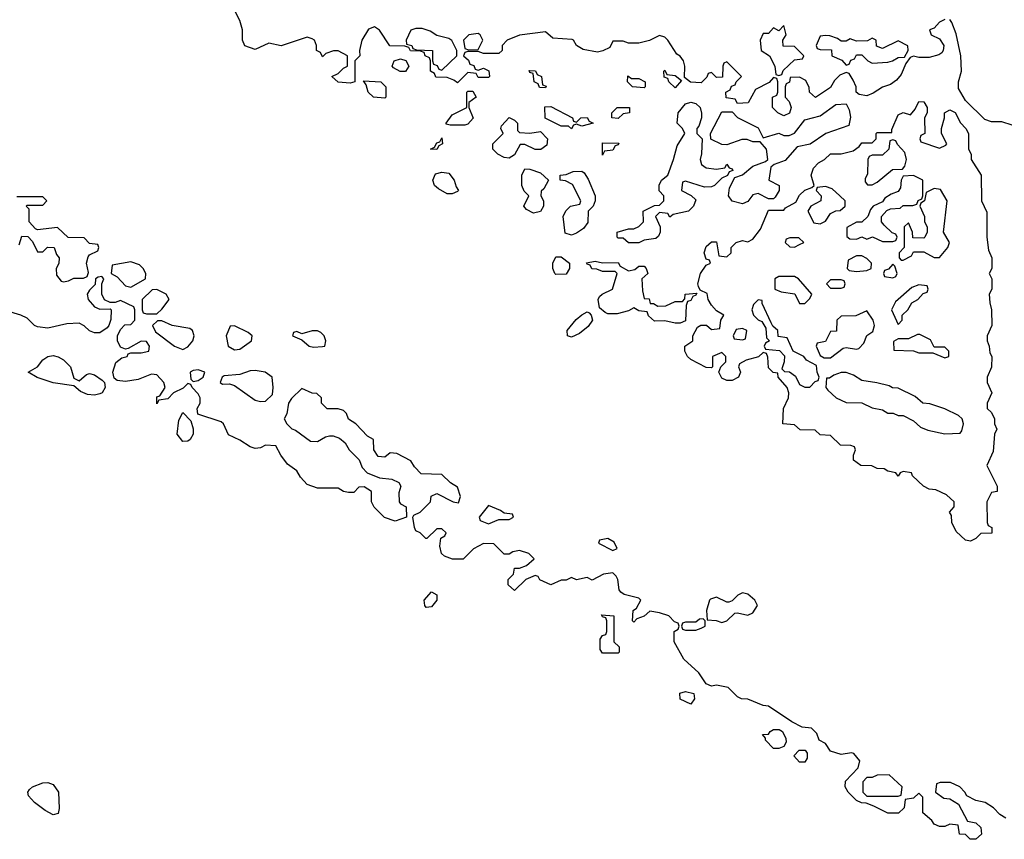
# Model space of a CAD drawing. Header units: inches. Extents: x 2668334 to 2765628, y 828034 to 955234.
# Tile 111 of 218: x 2705241 to 2709040, y 890628 to 893789. Entities that reach past the tile are written whole.
import ezdxf

# ---------------------------------------------------------------- set-up
doc = ezdxf.new("R2010")
doc.units = ezdxf.units.IN
doc.header["$MEASUREMENT"] = 0
doc.layers.add('C7809', color=7, linetype='Continuous')

msp = doc.modelspace()

# ---------------------------------------------------------------- linework, layer by layer
at = {"layer": 'C7809', "color": 4}
for points, elevation in [([(2708810, 893789.3), (2708790, 893779.3), (2708770, 893756), (2708752, 893750), (2708758, 893730), (2708790, 893714.9), (2708806.4, 893690), (2708804.4, 893670), (2708798.7, 893661.3), (2708787.1, 893652.9), (2708750, 893642.9), (2708710, 893642.7), (2708690, 893649), (2708676.9, 893643.1), (2708660.5, 893619.5), (2708642, 893578), (2708623.9, 893556.1), (2708601.1, 893538.9), (2708570, 893529.2), (2708534.4, 893505.6), (2708510, 893496), (2708480.2, 893500.2), (2708469, 893509), (2708468, 893530), (2708456.4, 893556.4), (2708442, 893582), (2708430, 893586), (2708405.4, 893574.6), (2708385.4, 893554.6), (2708370, 893528), (2708311, 893489), (2708288, 893510), (2708287.3, 893527.3), (2708274.6, 893554.6), (2708250, 893568), (2708214, 893566), (2708211.6, 893548.4), (2708198, 893542), (2708194, 893530), (2708194, 893490), (2708210, 893474), (2708218, 893450), (2708211, 893429), (2708190, 893418), (2708166, 893430), (2708146, 893450), (2708146, 893490), (2708162, 893498), (2708166, 893510), (2708166, 893550), (2708162, 893562), (2708150, 893566), (2708132.7, 893547.3), (2708079.6, 893520.4), (2708051.6, 893468.4), (2708010, 893466), (2708002, 893482), (2707967.3, 893487.3), (2707966, 893510), (2707982, 893518), (2707987.3, 893532.7), (2708002, 893538), (2708006, 893550), (2708026, 893570), (2707970, 893626), (2707958, 893622), (2707954, 893610), (2707952.7, 893567.3), (2707930, 893566), (2707910, 893586), (2707898, 893582), (2707892.7, 893567.3), (2707870, 893546), (2707828.7, 893548.7), (2707806, 893566), (2707808, 893610), (2707802, 893630), (2707790, 893648), (2707776.4, 893656.4), (2707742, 893710), (2707730, 893722), (2707710, 893728.7), (2707670.8, 893709.2), (2707630, 893698), (2707590, 893698), (2707570, 893706), (2707530, 893706), (2707518, 893682), (2707491.6, 893668.4), (2707470, 893664), (2707414.6, 893674.6), (2707388.9, 893688.9), (2707378, 893710), (2707372.5, 893712.5), (2707298, 893718), (2707270, 893742), (2707170, 893729.2), (2707122, 893710), (2707102, 893690), (2707102, 893670), (2707090, 893658), (2707030, 893658), (2707010, 893666), (2706970, 893666), (2706958, 893662), (2706954, 893650), (2706972.7, 893632.7), (2706978, 893618), (2706992.7, 893612.7), (2706998, 893598), (2707010, 893594), (2707030, 893602), (2707051.6, 893591.6), (2707054, 893570), (2707050, 893566), (2707010, 893566), (2707002, 893582), (2706970, 893586), (2706930, 893546), (2706916.4, 893556.4), (2706890, 893566), (2706847.3, 893567.3), (2706842, 893582), (2706826, 893590), (2706826, 893630), (2706822, 893642), (2706806, 893650), (2706802, 893662), (2706787.3, 893667.3), (2706748.4, 893668.4), (2706742, 893682), (2706727.3, 893687.3), (2706668.7, 893688.7), (2706630, 893748.7), (2706610, 893762), (2706587.3, 893752.7), (2706561, 893710), (2706552, 893670), (2706554, 893650), (2706534, 893630), (2706534, 893550), (2706516, 893544), (2706470, 893548), (2706446, 893570), (2706470, 893582), (2706490, 893602), (2706506, 893610), (2706506, 893650), (2706470, 893668.7), (2706451.6, 893668.4), (2706422, 893658), (2706410, 893646), (2706402, 893662), (2706386, 893670), (2706386, 893690), (2706378, 893710), (2706370, 893715.3), (2706350, 893722), (2706250, 893688.7), (2706202, 893698), (2706150, 893674), (2706110, 893688.7), (2706101.2, 893710), (2706101.2, 893750), (2706090, 893786), (2706050, 893866)], 12), ([(2709070, 893382), (2709030, 893394.5), (2708990, 893394.5), (2708964.4, 893404.4), (2708890, 893477.2), (2708863.3, 893523.3), (2708863.6, 893550), (2708875.1, 893590), (2708872.3, 893650), (2708854.5, 893734.5), (2708838, 893778), (2708829.2, 893789.2)], 12), ([(2705239, 892921), (2705250, 892954), (2705272.7, 892952.7), (2705290, 892934), (2705310, 892894), (2705330, 892894), (2705348.9, 892911.1), (2705374, 892910), (2705383.6, 892883.6), (2705394, 892870), (2705391.6, 892848.4), (2705382, 892830), (2705383.6, 892803.6), (2705401, 892781), (2705410, 892778), (2705430, 892782), (2705450, 892792), (2705487.3, 892792.7), (2705502, 892798), (2705506, 892814), (2705499, 892850), (2705505.2, 892874.8), (2705510, 892882), (2705542, 892898), (2705546, 892910), (2705542, 892922), (2705510, 892926), (2705490, 892948), (2705428.4, 892948.4), (2705387.3, 892987.3), (2705310, 892978), (2705302, 892982), (2705278, 893010), (2705278, 893058), (2705266, 893070), (2705270, 893074), (2705330, 893074), (2705346, 893090), (2705330, 893106), (2705230, 893106)], 16), ([(2709046, 890710), (2709023.1, 890723.1), (2708998, 890750), (2708966, 890770), (2708930, 890778), (2708895.3, 890795.3), (2708888, 890810), (2708868, 890830), (2708832.7, 890847.3), (2708792.7, 890847.3), (2708778, 890842), (2708774, 890810), (2708806.4, 890786.4), (2708830, 890784.7), (2708863.6, 890763.6), (2708898, 890698), (2708930, 890692), (2708950, 890674), (2708951.6, 890648.4), (2708930, 890628), (2708908.4, 890628.4), (2708890, 890646), (2708867.3, 890647.3), (2708862, 890682), (2708830, 890686), (2708810, 890678), (2708790, 890678), (2708770, 890686), (2708760.4, 890700.4), (2708726, 890730), (2708726, 890790), (2708710, 890806), (2708690, 890786), (2708658, 890782), (2708654, 890750), (2708631.3, 890728.7), (2708590, 890728.7), (2708536.4, 890756.4), (2708507.3, 890767.3), (2708488.4, 890768.4), (2708470, 890778), (2708438, 890810), (2708426, 890830), (2708427.3, 890852.7), (2708476.4, 890903.6), (2708482, 890930), (2708459, 890959), (2708450, 890962), (2708410, 890955.3), (2708370, 890968), (2708350, 890998), (2708326, 891010), (2708316.4, 891036.4), (2708296.4, 891056.4), (2708260.4, 891060.4), (2708220.4, 891080.4), (2708130, 891142), (2708110, 891144), (2708050, 891168.7), (2708026, 891170), (2708010, 891178), (2707974, 891214), (2707930, 891222), (2707910, 891218), (2707890, 891228), (2707862, 891270), (2707803.1, 891323.1), (2707766, 891390), (2707766, 891430), (2707782, 891438), (2707786, 891450), (2707782, 891462), (2707767.3, 891467.3), (2707746, 891490), (2707710, 891502), (2707672, 891508), (2707650, 891488), (2707622, 891478), (2707610, 891466), (2707606, 891470), (2707608, 891510), (2707620.4, 891519.6), (2707638, 891550), (2707630, 891558), (2707572.7, 891572.7), (2707560.9, 891580.9), (2707554, 891590), (2707548.7, 891630), (2707543.1, 891643.1), (2707530, 891655.3), (2707494, 891650), (2707450, 891628), (2707430, 891638), (2707390, 891628.7), (2707370, 891638), (2707350, 891628), (2707330, 891628), (2707290, 891609), (2707248.4, 891628.4), (2707242, 891642), (2707230, 891646), (2707194, 891630), (2707150, 891588), (2707126, 891610), (2707126, 891630), (2707146, 891650), (2707150, 891674), (2707170, 891674), (2707196.4, 891683.6), (2707226, 891710), (2707206, 891730), (2707170, 891742), (2707143.6, 891736.4), (2707130, 891728), (2707110, 891728), (2707070, 891768), (2707030, 891768.7), (2706991.6, 891748.4), (2706951.6, 891708.4), (2706911.6, 891708.4), (2706880.2, 891720.2), (2706868, 891730), (2706862, 891758), (2706866, 891790), (2706882, 891798), (2706886, 891810), (2706870, 891826), (2706850, 891826), (2706811.6, 891788.4), (2706808.4, 891788.4), (2706786, 891810), (2706770, 891818), (2706764, 891830), (2706758, 891870), (2706762, 891878), (2706786, 891890), (2706826, 891930), (2706828.9, 891951.1), (2706850, 891962), (2706914, 891930), (2706934, 891926), (2706942, 891950), (2706930, 891986), (2706903.1, 892003.1), (2706870, 892035.3), (2706790, 892038), (2706764, 892064), (2706750, 892088), (2706696.4, 892116.4), (2706670, 892118), (2706650, 892102), (2706624.7, 892104.7), (2706608, 892130), (2706606, 892170), (2706583.1, 892183.1), (2706538, 892230), (2706510, 892248), (2706502, 892270), (2706490, 892282), (2706470, 892288.7), (2706428, 892288), (2706406, 892310), (2706406, 892330), (2706387.3, 892347.3), (2706370, 892348), (2706330, 892366), (2706290, 892328), (2706278, 892310), (2706271.6, 892268.4), (2706262, 892250), (2706272, 892230), (2706291.1, 892211.1), (2706305.4, 892205.4), (2706363.6, 892163.6), (2706390, 892162), (2706420.4, 892179.6), (2706436.4, 892183.6), (2706450, 892184.7), (2706475.3, 892175.3), (2706496.9, 892156.9), (2706512, 892130), (2706551, 892091), (2706562, 892062), (2706582, 892042), (2706630, 892022), (2706676.9, 892016.9), (2706703.6, 892003.6), (2706712, 891990), (2706703.6, 891963.6), (2706704.7, 891930), (2706710, 891922), (2706732, 891910), (2706734, 891870), (2706690, 891855.3), (2706649.1, 891869.1), (2706608.7, 891908.7), (2706598, 891930), (2706598, 891970), (2706570, 891988), (2706550, 891986), (2706530, 891966), (2706510, 891966), (2706490, 891969), (2706470, 891982), (2706390, 891982.7), (2706350, 891996), (2706324.4, 892024.4), (2706310, 892049), (2706274.8, 892074.8), (2706248.7, 892110), (2706230, 892146), (2706190, 892148), (2706170, 892138), (2706150, 892135.3), (2706130, 892142), (2706090, 892168), (2706047.3, 892187.3), (2706028, 892230), (2706018, 892238), (2705928, 892268), (2705926, 892290), (2705938, 892310), (2705938, 892330), (2705930, 892346), (2705906, 892370), (2705902, 892382), (2705890, 892386), (2705871.6, 892368.4), (2705834, 892350), (2705812.7, 892327.3), (2705778, 892322), (2705770, 892308), (2705770, 892334), (2705782, 892338), (2705802, 892370), (2705797.2, 892390), (2705770, 892418.7), (2705750, 892421.6), (2705698.3, 892401.7), (2705650, 892393.7), (2705617.6, 892397.6), (2705606.2, 892406.2), (2705600.7, 892430), (2705612.7, 892467.3), (2705634.6, 892485.4), (2705655.3, 892490), (2705660.2, 892499.8), (2705670, 892504.7), (2705710, 892503.8), (2705739, 892510), (2705742, 892530), (2705730, 892548), (2705710, 892548.7), (2705659.6, 892520.4), (2705650, 892518), (2705630, 892526), (2705618, 892550), (2705618, 892570), (2705630, 892594), (2705647.3, 892612.7), (2705670, 892614), (2705686, 892630), (2705686, 892670), (2705682, 892682), (2705630, 892706), (2705610, 892698), (2705590, 892698), (2705568, 892708), (2705558, 892730), (2705558, 892770), (2705566, 892790), (2705558, 892798), (2705543.6, 892796.4), (2705534, 892790), (2705532.7, 892767.3), (2705510, 892746), (2705502, 892730), (2705504.7, 892710), (2705530, 892682), (2705550, 892672), (2705590, 892674), (2705594, 892670), (2705592.7, 892632.7), (2705584.7, 892610), (2705578.8, 892601.2), (2705550, 892581.2), (2705530, 892581.2), (2705510, 892589), (2705490, 892608.7), (2705470, 892619), (2705423.5, 892616.5), (2705350, 892599), (2705310, 892604), (2705298, 892610), (2705270, 892638), (2705246, 892650), (2705190, 892666)], 16)]:
    msp.add_lwpolyline(points, dxfattribs=dict(at, elevation=elevation))
for points, elevation in [([(2708190, 893766), (2708170, 893746), (2708150, 893758), (2708130, 893735.3), (2708110, 893735.3), (2708098, 893710), (2708102, 893670), (2708134, 893650), (2708154, 893610), (2708158, 893578), (2708170, 893574), (2708182, 893578), (2708187.3, 893592.7), (2708230, 893634), (2708262, 893638), (2708266, 893650), (2708230, 893686), (2708187.3, 893687.3), (2708186, 893710), (2708198, 893730)], 12), ([(2706770, 893755.3), (2706750, 893748), (2706732, 893710), (2706734, 893694), (2706754, 893690), (2706758, 893678), (2706772.7, 893672.7), (2706834, 893670), (2706834, 893630), (2706838, 893618), (2706852, 893612), (2706858, 893598), (2706870, 893594), (2706928, 893650), (2706928, 893670), (2706908.4, 893708.4), (2706896.4, 893716.4), (2706850, 893728), (2706824.7, 893744.7), (2706794.6, 893754.6)], 12), ([(2707010, 893735.3), (2706974, 893730), (2706954, 893710), (2706958, 893678), (2706972.7, 893672.7), (2707010, 893674), (2707028, 893710), (2707018, 893730)], 12), ([(2708350, 893728), (2708330, 893726), (2708314, 893690), (2708318, 893678), (2708330, 893674), (2708372.7, 893672.7), (2708374, 893650), (2708412.7, 893632.7), (2708430, 893614), (2708442, 893618), (2708447.3, 893632.7), (2708462, 893638), (2708470, 893654), (2708490, 893654), (2708514, 893630), (2708530, 893622), (2708590, 893625.5), (2708608, 893630), (2708630, 893642.8), (2708655.3, 893644.7), (2708668.7, 893670), (2708668, 893688), (2708630, 893708), (2708570, 893678), (2708547.3, 893687.3), (2708546, 893710), (2708530, 893718), (2708512, 893708), (2708470, 893706), (2708444.7, 893715.3), (2708430, 893706), (2708410, 893706), (2708396.4, 893716.4), (2708367.3, 893727.3)], 12), ([(2706730, 893588.7), (2706708.9, 893588.9), (2706683.1, 893603.1), (2706678, 893610), (2706686, 893630), (2706710, 893638), (2706731.3, 893631.3), (2706742, 893610)], 12), ([(2707270, 893526), (2707247.3, 893527.3), (2707242, 893542), (2707226, 893550), (2707222, 893582), (2707210, 893586), (2707207.3, 893592.7), (2707231.6, 893591.6), (2707238, 893578), (2707254, 893570), (2707258, 893538), (2707272.7, 893532.7)], 12), ([(2707602, 893562), (2707630, 893562), (2707654, 893550), (2707654, 893530), (2707650, 893526), (2707606, 893530), (2707586, 893550), (2707587.3, 893572.7)], 12), ([(2707770, 893526), (2707746, 893550), (2707742, 893562), (2707727.3, 893567.3), (2707726, 893590), (2707730, 893594), (2707738, 893578), (2707770, 893574), (2707794, 893554)], 12), ([(2706650, 893486), (2706606, 893490), (2706586, 893510), (2706578, 893538), (2706567.3, 893552.7), (2706634, 893550), (2706654, 893530), (2706654, 893490)], 12), ([(2706902, 893382), (2706886, 893386), (2706886, 893390), (2706910, 893422), (2706966, 893450), (2706966, 893510), (2706970, 893514), (2706990, 893514), (2707002, 893490), (2706974, 893470), (2706974, 893450), (2706991.3, 893408.7), (2706970, 893386), (2706958, 893382)], 12), ([(2707390, 893394), (2707406, 893410), (2707430, 893412), (2707438, 893398), (2707454, 893390), (2707410, 893378), (2707390, 893386), (2707378, 893382), (2707370, 893368), (2707358, 893378), (2707330, 893378), (2707268.9, 893408.9), (2707267.3, 893452.7), (2707290, 893454), (2707374, 893410), (2707378, 893398)], 12), ([(2707930, 893212), (2707962, 893218), (2707970, 893232), (2707978, 893218), (2707990, 893214), (2707992, 893208), (2707978, 893202), (2707972, 893188), (2707950, 893178), (2707922, 893150), (2707910, 893144), (2707883.1, 893143.1), (2707810, 893166), (2707798, 893162), (2707794, 893130), (2707831.6, 893111.6), (2707850, 893094), (2707841, 893070), (2707822, 893050), (2707762, 893038), (2707750, 893028), (2707742, 893042), (2707710, 893046), (2707694, 893030), (2707712, 892990), (2707712, 892970), (2707705.4, 892954.6), (2707695.3, 892944.7), (2707650, 892939), (2707630, 892928.7), (2707590, 892928), (2707570, 892946), (2707550, 892946), (2707546, 892950), (2707546, 892970), (2707590, 892982), (2707610, 892982), (2707630, 892992), (2707648, 893010), (2707646, 893050), (2707690, 893072), (2707710, 893074), (2707726, 893090), (2707726, 893110), (2707708.9, 893128.9), (2707708.9, 893151.1), (2707718, 893170), (2707742, 893190), (2707764, 893250), (2707777.2, 893302.8), (2707808, 893350), (2707798, 893370), (2707778, 893390), (2707782, 893430), (2707810, 893464.7), (2707830, 893471.3), (2707850, 893466), (2707866, 893450), (2707871.6, 893428.4), (2707872, 893410), (2707862, 893378), (2707854, 893370), (2707854, 893350), (2707874, 893330), (2707871.6, 893271.6), (2707866, 893250), (2707872, 893230), (2707890, 893218)], 12), ([(2708790, 893294), (2708814.6, 893305.4), (2708818, 893310), (2708798, 893350), (2708798, 893370), (2708808.7, 893410), (2708808.7, 893430), (2708830, 893442), (2708850.6, 893430.6), (2708870.7, 893390.7), (2708891.3, 893370), (2708902, 893350), (2708902, 893290), (2708912, 893270), (2708912, 893250), (2708951.3, 893190), (2708952, 893090), (2708972.7, 893047.3), (2708972, 892950), (2708979.6, 892899.6), (2708991.3, 892870), (2708991.3, 892830), (2708982, 892810), (2708991.3, 892790), (2708991.3, 892750), (2708982, 892730), (2708983.6, 892696.4), (2708991, 892670), (2708991.3, 892610), (2708974, 892570), (2708974, 892550), (2708982, 892530), (2708983.6, 892503.6), (2708992, 892490), (2708991.1, 892448.9), (2708974, 892410), (2708974, 892390), (2708991.3, 892350), (2708974, 892310), (2708974, 892290), (2708990, 892274), (2709002, 892250), (2709002, 892230), (2709011.3, 892210), (2709002, 892190), (2708996.9, 892123.1), (2708972, 892070), (2709012, 891990), (2709012, 891970), (2708990, 891966), (2708972, 891930), (2708974, 891850), (2708978, 891838), (2708992, 891830), (2708991.6, 891808.4), (2708950, 891808), (2708930, 891788), (2708910, 891778), (2708890, 891782), (2708854.6, 891814.6), (2708838, 891850), (2708836.4, 891876.4), (2708828, 891890), (2708846, 891910), (2708846, 891930), (2708816.4, 891956.4), (2708776.4, 891976.4), (2708750, 891978), (2708728, 891990), (2708686, 892030), (2708682, 892042), (2708650, 892046), (2708638, 892042), (2708630, 892028), (2708622, 892042), (2708590, 892048), (2708576.4, 892056.4), (2708550, 892058), (2708528.4, 892068.4), (2708486, 892070), (2708458, 892090), (2708458, 892110), (2708466, 892130), (2708462, 892142), (2708447.3, 892147.3), (2708408, 892148), (2708370, 892186), (2708330, 892188), (2708310, 892206), (2708252.7, 892207.3), (2708230, 892226), (2708186, 892230), (2708188, 892290), (2708208, 892330), (2708208.7, 892350), (2708202, 892370), (2708168, 892410), (2708166, 892426), (2708148.4, 892428.4), (2708130, 892446), (2708127.3, 892487.3), (2708122, 892502), (2708110, 892506), (2708091.6, 892488.4), (2708043.6, 892476.4), (2708018, 892462), (2708014, 892450), (2708022, 892430), (2708014, 892410), (2707990, 892398), (2707970, 892398), (2707950, 892406), (2707938, 892430), (2707946, 892450), (2707966, 892470), (2707966, 892490), (2707950, 892506), (2707914, 892490), (2707914, 892450), (2707910, 892446), (2707890, 892448), (2707830, 892478), (2707818, 892490), (2707808, 892510), (2707808, 892530), (2707838, 892550), (2707838, 892570), (2707856.4, 892603.6), (2707868.7, 892611.3), (2707891.3, 892611.3), (2707910, 892594), (2707942, 892598), (2707946, 892630), (2707958, 892650), (2707930, 892666), (2707910, 892688), (2707898, 892710), (2707893.6, 892733.6), (2707866, 892746), (2707860.4, 892760.4), (2707858, 892770), (2707868, 892810), (2707890, 892842), (2707906, 892850), (2707902, 892862), (2707890, 892866), (2707882, 892890), (2707890, 892914), (2707910, 892932), (2707930, 892932), (2707938, 892878), (2707970, 892874), (2707986, 892890), (2707986, 892910), (2708006, 892930), (2708030, 892938), (2708050, 892932), (2708070, 892942), (2708099, 892981), (2708130, 893054), (2708190, 893054), (2708196.4, 893063.6), (2708235.3, 893084.7), (2708250, 893112), (2708270, 893132), (2708298, 893142), (2708306, 893150), (2708295.3, 893190), (2708304, 893216), (2708323.1, 893236.9), (2708346, 893250), (2708370, 893272), (2708410, 893272), (2708456.4, 893283.6), (2708480.4, 893299.6), (2708490, 893314), (2708530, 893314), (2708546, 893330), (2708546, 893350), (2708550, 893354), (2708606, 893354), (2708606, 893366), (2708630, 893422), (2708650, 893431.3), (2708678, 893422), (2708696.4, 893443.6), (2708710, 893474), (2708730, 893472), (2708742, 893450), (2708742, 893430), (2708732, 893410), (2708734, 893350), (2708718, 893342), (2708714, 893330), (2708718, 893318)], 12), ([(2708130, 893098), (2708090, 893119), (2708070, 893113.2), (2708050, 893088), (2708030, 893079), (2707989.4, 893089.4), (2707976, 893110), (2707979.3, 893140.7), (2708000.2, 893179.8), (2708030, 893191.3), (2708070, 893224), (2708118, 893242), (2708128, 893250), (2708122, 893290), (2708098, 893318), (2708070, 893318), (2708047.3, 893327.3), (2708027.3, 893327.3), (2707970, 893306), (2707950, 893308), (2707908, 893328), (2707906, 893350), (2707950, 893434), (2707990, 893434), (2708010, 893412), (2708090, 893372), (2708110, 893334), (2708170, 893351.3), (2708190, 893342), (2708210, 893342), (2708230, 893351.3), (2708270, 893402.8), (2708330, 893418), (2708390, 893462), (2708430, 893464.7), (2708442, 893442), (2708446.8, 893413.2), (2708439.6, 893380.4), (2708352, 893350), (2708291, 893309), (2708240.7, 893299.3), (2708194, 893246), (2708152, 893230), (2708139.6, 893220.4), (2708132, 893170), (2708171.3, 893150), (2708171.3, 893130), (2708156, 893104), (2708150, 893098)], 12), ([(2707550, 893408), (2707526, 893410), (2707526, 893430), (2707546, 893450), (2707594, 893450), (2707594, 893430), (2707570, 893426)], 12), ([(2707210, 893352), (2707250, 893358), (2707278, 893330), (2707275.3, 893304.7), (2707251.6, 893288.4), (2707230, 893288), (2707190, 893308), (2707172.7, 893307.3), (2707150, 893268), (2707130, 893255.3), (2707110, 893258), (2707086, 893270), (2707066, 893290), (2707066, 893310), (2707106, 893350), (2707098, 893370), (2707100.4, 893379.6), (2707130, 893412), (2707150, 893402), (2707162, 893390), (2707162, 893362), (2707170, 893354)], 12), ([(2706850, 893288), (2706826, 893290), (2706842, 893298), (2706850, 893314), (2706862, 893318), (2706870, 893334), (2706872, 893310), (2706858, 893302)], 12), ([(2707490, 893266), (2707490, 893314), (2707552.7, 893312.7), (2707550, 893306), (2707538, 893302), (2707530, 893286), (2707498, 893282)], 12), ([(2708610, 893326), (2708598, 893322), (2708594, 893290), (2708570, 893266), (2708530, 893266), (2708518, 893262), (2708514, 893250), (2708512.7, 893192.7), (2708503.6, 893176.4), (2708503.6, 893163.6), (2708512.7, 893152.7), (2708530, 893152), (2708550, 893162), (2708608.4, 893211.6), (2708647.3, 893212.7), (2708656.4, 893223.6), (2708662, 893250), (2708656.4, 893276.4), (2708627.3, 893307.3), (2708622, 893322)], 12), ([(2706890, 893118), (2706856.5, 893136.5), (2706842, 893150), (2706835.3, 893170), (2706845.2, 893194.8), (2706870, 893201), (2706897.3, 893197.3), (2706918, 893170), (2706924.7, 893144.7), (2706934, 893130), (2706930, 893126), (2706910, 893118)], 12), ([(2707223.1, 893043.1), (2707196.4, 893056.4), (2707186, 893070), (2707206, 893110), (2707187.3, 893127.3), (2707178, 893150), (2707178, 893190), (2707190, 893214), (2707210, 893212), (2707250, 893198), (2707282, 893170), (2707263.6, 893136.4), (2707252.7, 893127.3), (2707252, 893110), (2707262, 893090), (2707262, 893070), (2707250, 893048.7)], 12), ([(2707370, 892958), (2707346, 892966), (2707338, 893030), (2707348, 893052), (2707366, 893070), (2707402, 893078), (2707406, 893090), (2707373.6, 893153.6), (2707347.3, 893167.3), (2707326, 893170), (2707326, 893190), (2707350, 893192), (2707376.4, 893203.6), (2707410, 893204.7), (2707418.8, 893198.8), (2707434.4, 893174.4), (2707462, 893110), (2707462, 893090), (2707454, 893070), (2707434, 893050), (2707432.7, 893007.3), (2707416.9, 892983.1), (2707390, 892966)], 12), ([(2708690, 893188), (2708650, 893186), (2708642, 893170), (2708639.6, 893140.4), (2708630, 893126), (2708603.6, 893116.4), (2708579.6, 893100.4), (2708570, 893086), (2708534, 893070), (2708523.6, 893056.4), (2708514, 893030), (2708490, 893008), (2708470, 893008), (2708432.7, 892987.3), (2708432.7, 892952.7), (2708443.6, 892943.6), (2708470, 892942), (2708490, 892952), (2708510, 892942), (2708532, 892952), (2708570, 892934), (2708610, 892934), (2708622, 892938), (2708626, 892950), (2708622, 892962), (2708607.3, 892967.3), (2708576.4, 892996.4), (2708566, 893010), (2708566, 893030), (2708587.3, 893052.7), (2708600.4, 893059.6), (2708638, 893062), (2708650, 893072), (2708687.3, 893072.7), (2708702, 893078), (2708708, 893092), (2708722, 893098), (2708726, 893110), (2708726, 893170)], 12), ([(2708350, 893146), (2708318, 893142), (2708314, 893130), (2708334, 893110), (2708332, 893090), (2708294, 893070), (2708282, 893050), (2708305.4, 893005.4), (2708330, 893002), (2708350, 893012), (2708370, 893042), (2708390, 893052), (2708407.3, 893052.7), (2708426, 893070), (2708426, 893090), (2708406, 893110), (2708376.4, 893136.4)], 12), ([(2708770, 893138), (2708738, 893122), (2708732, 893090), (2708718, 893082), (2708714, 893070), (2708732, 893030), (2708732, 893010), (2708742, 892990), (2708742, 892970), (2708734, 892950), (2708730, 892946), (2708687.3, 892947.3), (2708686, 892970), (2708670, 893006), (2708654, 892990), (2708654, 892910), (2708634, 892890), (2708634, 892870), (2708642, 892862), (2708650, 892862), (2708682, 892878), (2708690, 892894), (2708730, 892894), (2708770, 892872), (2708790, 892872), (2708822, 892910), (2708828, 892930), (2708806, 892970), (2708819, 893090), (2708794, 893134)], 12), ([(2708247.3, 892947.3), (2708212.7, 892947.3), (2708198, 892942), (2708194, 892930), (2708212.7, 892912.7), (2708230, 892912), (2708250, 892922), (2708266, 892930)], 12), ([(2705670, 892855.3), (2705598, 892842), (2705594, 892810), (2705616.9, 892796.9), (2705650, 892762), (2705670, 892758), (2705726, 892790), (2705728, 892810), (2705718, 892830), (2705703.1, 892843.1)], 16), ([(2707310, 892806), (2707306, 892810), (2707298, 892830), (2707298, 892850), (2707310, 892874), (2707330, 892874), (2707362, 892850), (2707362, 892830), (2707350, 892808)], 12), ([(2707490, 892851.3), (2707550, 892852), (2707558, 892838), (2707590, 892821), (2707614, 892826), (2707630, 892838), (2707650, 892838), (2707658, 892830), (2707664.7, 892810), (2707642, 892790), (2707643.5, 892743.5), (2707650, 892714), (2707670, 892712), (2707674, 892694), (2707686, 892694), (2707703.6, 892683.6), (2707734.6, 892685.4), (2707770, 892702), (2707798, 892702), (2707807.3, 892712.7), (2707809.1, 892730.9), (2707854, 892734), (2707850, 892726), (2707838, 892722), (2707830, 892706), (2707818, 892702), (2707812.7, 892687.3), (2707810, 892628), (2707790, 892618), (2707770, 892618), (2707730, 892628), (2707690, 892626), (2707667.3, 892647.3), (2707662, 892662), (2707630, 892666), (2707610, 892678), (2707590, 892666), (2707546, 892654), (2707510, 892655.1), (2707500.1, 892660.1), (2707478, 892678), (2707473.2, 892710), (2707478, 892722), (2707488, 892730), (2707528.7, 892750), (2707546, 892810), (2707538, 892818), (2707490, 892818), (2707467.3, 892827.3), (2707448.4, 892828.4), (2707442, 892842), (2707430, 892846), (2707428.4, 892851.6), (2707462, 892858)], 12), ([(2708490, 892878), (2708470, 892878), (2708438, 892862), (2708434, 892830), (2708442, 892822), (2708470, 892818), (2708510, 892822), (2708526, 892830), (2708528, 892850), (2708510, 892868)], 12), ([(2708610, 892846), (2708592.7, 892827.3), (2708578, 892822), (2708574, 892810), (2708578, 892798), (2708610, 892794), (2708622, 892798), (2708626, 892810), (2708618, 892838)], 12), ([(2708230, 892798), (2708170, 892798), (2708154, 892790), (2708154, 892750), (2708179.6, 892739.6), (2708232, 892732), (2708250, 892694), (2708270, 892694), (2708290, 892714), (2708298, 892730), (2708246, 892790)], 12), ([(2708410, 892786), (2708370, 892786), (2708354, 892770), (2708370, 892754), (2708410, 892754), (2708422, 892758), (2708426, 892770), (2708422, 892782)], 12), ([(2705770, 892748), (2705752.7, 892747.3), (2705714, 892710), (2705714, 892670), (2705718, 892658), (2705730, 892654), (2705770, 892654), (2705790, 892672), (2705818, 892710), (2705806, 892730)], 16), ([(2708710, 892766), (2708683.6, 892756.4), (2708619.6, 892700.4), (2708604.7, 892670), (2708630, 892614), (2708646, 892630), (2708646, 892650), (2708668, 892670), (2708683.1, 892696.9), (2708706, 892710), (2708727.3, 892732.7), (2708742, 892738), (2708746, 892750), (2708742, 892762)], 12), ([(2708090, 892708), (2708072, 892690), (2708066, 892670), (2708072, 892650), (2708090, 892632), (2708104.7, 892624.7), (2708119.6, 892599.6), (2708122, 892562), (2708134, 892550), (2708118, 892542), (2708114, 892530), (2708118, 892518), (2708172.7, 892512.7), (2708192, 892492), (2708191.1, 892468.9), (2708182, 892442), (2708192, 892432), (2708211, 892431), (2708234.8, 892414.8), (2708250, 892382), (2708270, 892372), (2708290, 892372), (2708310, 892394), (2708322, 892398), (2708326, 892410), (2708318, 892430), (2708315.3, 892455.3), (2708276.4, 892476.4), (2708266, 892490), (2708226, 892510), (2708202, 892562), (2708167.3, 892567.3), (2708166, 892590), (2708147.3, 892607.3), (2708140.4, 892620.4), (2708106, 892694), (2708106, 892706)], 12), ([(2707370, 892564.5), (2707355.3, 892570), (2707353.2, 892590), (2707387.5, 892632.5), (2707409.4, 892650.6), (2707430, 892662.8), (2707438.5, 892658.5), (2707446, 892650), (2707450.8, 892630.8), (2707434.6, 892605.4), (2707401.1, 892578.9)], 12), ([(2708510, 892666), (2708467.3, 892647.3), (2708410, 892646), (2708394, 892630), (2708392.7, 892587.3), (2708370, 892586), (2708350, 892548), (2708318, 892542), (2708314, 892530), (2708330, 892494), (2708344.7, 892484.7), (2708370, 892484.7), (2708418, 892522), (2708430, 892524.7), (2708470, 892518), (2708479, 892521), (2708498, 892542), (2708509.2, 892570.8), (2708533.2, 892586.8), (2708539, 892610), (2708534, 892630)], 12), ([(2705790, 892628), (2705772.7, 892627.3), (2705754, 892610), (2705764.7, 892584.7), (2705838.8, 892530), (2705870, 892517.3), (2705890, 892527.7), (2705908.7, 892550), (2705914, 892570), (2705908, 892590), (2705898, 892598), (2705829.1, 892609.1)], 16), ([(2706070, 892608), (2706052.7, 892607.3), (2706038, 892570), (2706046, 892530), (2706070, 892516), (2706090, 892518.8), (2706135.3, 892550), (2706138, 892570), (2706123.1, 892583.1)], 16), ([(2706390, 892588.7), (2706370, 892588.7), (2706330, 892578), (2706310, 892586), (2706298, 892582), (2706294, 892570), (2706330, 892554), (2706358, 892530), (2706374.2, 892525.8), (2706410, 892528), (2706418, 892530), (2706422, 892550), (2706415.3, 892570), (2706403.1, 892583.1)], 16), ([(2708030, 892598), (2708006, 892594), (2707994, 892570), (2707998, 892558), (2708030, 892554), (2708042, 892558), (2708046, 892590)], 12), ([(2708714.6, 892574.6), (2708705.4, 892574.6), (2708670, 892558), (2708630, 892558), (2708612.7, 892547.3), (2708614, 892514), (2708690, 892512), (2708710, 892504.7), (2708763.6, 892503.6), (2708810, 892484.7), (2708826, 892490), (2708826, 892510), (2708810, 892526), (2708770, 892526), (2708754.6, 892554.6)], 12), ([(2705470, 892396), (2705499, 892421), (2705510, 892424), (2705530, 892419.1), (2705559.4, 892399.4), (2705568.4, 892390), (2705570.4, 892370), (2705559.1, 892350), (2705550, 892346), (2705530, 892341.5), (2705503.1, 892343.1), (2705475.6, 892355.6), (2705450, 892377.2), (2705370, 892389), (2705308.9, 892408.9), (2705274, 892430), (2705309.5, 892450), (2705330, 892477.3), (2705349.5, 892490.5), (2705370, 892493.4), (2705390, 892488.2), (2705410, 892477.3), (2705437.3, 892450), (2705450, 892406)], 16), ([(2705930, 892438), (2705910, 892436.3), (2705899.1, 892430), (2705902, 892402), (2705910, 892394), (2705930, 892398), (2705949.1, 892410.9), (2705956, 892430)], 16), ([(2706150, 892436.4), (2706130, 892435.1), (2706090, 892421.2), (2706030, 892415.3), (2706022, 892410), (2706014, 892390), (2706023.6, 892383.6), (2706050, 892384.7), (2706070, 892378), (2706150, 892321), (2706170, 892316), (2706190, 892318), (2706216, 892344), (2706219, 892370), (2706215.3, 892410), (2706188.7, 892430)], 16), ([(2708430, 892428.7), (2708410, 892428.7), (2708382, 892418), (2708366, 892406), (2708354, 892406), (2708352, 892370), (2708359.6, 892359.6), (2708391.1, 892331.1), (2708430, 892312), (2708490, 892311.3), (2708530, 892292), (2708570, 892284.7), (2708590, 892272), (2708611.1, 892271.1), (2708630, 892262), (2708650, 892262), (2708690, 892242), (2708716.9, 892216.9), (2708745.4, 892205.4), (2708810, 892191.3), (2708870, 892194), (2708876.4, 892203.6), (2708882, 892230), (2708878, 892250), (2708863.1, 892263.1), (2708810, 892288.7), (2708752.7, 892307.3), (2708726, 892310), (2708696.4, 892336.4), (2708630, 892368), (2708608.9, 892368.9), (2708596.4, 892376.4), (2708548.4, 892388.4), (2708490, 892398), (2708458, 892418)], 12), ([(2705870, 892162.7), (2705849.3, 892190), (2705855.3, 892244.7), (2705870, 892274), (2705902, 892242), (2705910.8, 892210.8), (2705910.7, 892190), (2705898.8, 892170), (2705890, 892163.7)], 16), ([(2707050, 891915.3), (2707014, 891870), (2707018, 891858), (2707050, 891844.7), (2707090, 891862), (2707130, 891862), (2707146, 891870), (2707142, 891882), (2707110, 891886), (2707096.4, 891896.4)], 16), ([(2707510, 891788), (2707478, 891782), (2707474, 891770), (2707530, 891742), (2707546, 891750), (2707534.6, 891774.6)], 16), ([(2706810, 891522), (2706804, 891530), (2706802, 891550), (2706830, 891582), (2706851, 891571), (2706850.7, 891550), (2706830, 891524)], 16), ([(2708030, 891579), (2708012, 891570), (2707990, 891548), (2707976.9, 891543.1), (2707970, 891542), (2707930, 891562), (2707906.4, 891553.6), (2707902, 891550), (2707891.3, 891510), (2707894, 891474), (2707928.4, 891471.6), (2707950, 891464.7), (2707968.9, 891471.1), (2708000.4, 891499.6), (2708010, 891502), (2708050, 891492), (2708070, 891502), (2708088, 891530), (2708078, 891550), (2708050, 891574)], 16), ([(2707490, 891346), (2707480.4, 891360.4), (2707480.4, 891399.6), (2707490, 891414), (2707502, 891418), (2707506, 891430), (2707506, 891470), (2707502, 891482), (2707490, 891486), (2707486, 891494), (2707534, 891490), (2707534, 891390), (2707554, 891370), (2707554, 891350), (2707550, 891346)], 16), ([(2707878, 891478), (2707863.6, 891476.4), (2707850, 891466), (2707810, 891466), (2707798, 891462), (2707794, 891450), (2707798, 891438), (2707810, 891434), (2707850, 891434), (2707870, 891442), (2707886, 891450), (2707886, 891470)], 16), ([(2707830, 891149), (2707790, 891168), (2707788.7, 891191.3), (2707810, 891198), (2707842, 891190), (2707844.7, 891170)], 16), ([(2708150, 890978), (2708118, 891010), (2708118, 891018), (2708107.3, 891032.7), (2708130, 891034), (2708136.4, 891043.6), (2708150, 891051.3), (2708172, 891052), (2708183.6, 891043.6), (2708196.9, 891016.9), (2708198, 891002), (2708190, 890986), (2708170, 890978)], 16), ([(2708250, 890926), (2708228, 890950), (2708248.4, 890971.6), (2708271.6, 890971.6), (2708279.6, 890959.6), (2708279.6, 890940.4), (2708270, 890926)], 16), ([(2708596.4, 890876.4), (2708550, 890875.3), (2708530, 890866), (2708510, 890866), (2708494, 890850), (2708494, 890810), (2708510, 890794), (2708630, 890794), (2708642, 890798), (2708646, 890830)], 16), ([(2705370, 890722.7), (2705339.1, 890739.1), (2705298, 890770), (2705275.1, 890795.1), (2705272.3, 890810), (2705279.6, 890820.4), (2705290, 890830.7), (2705330, 890845.5), (2705350, 890847.7), (2705370, 890838.8), (2705390.6, 890810), (2705393.2, 890746.8), (2705390, 890728)], 16)]:
    msp.add_lwpolyline(points, close=True, dxfattribs=dict(at, elevation=elevation))

doc.saveas('drawing.dxf')
